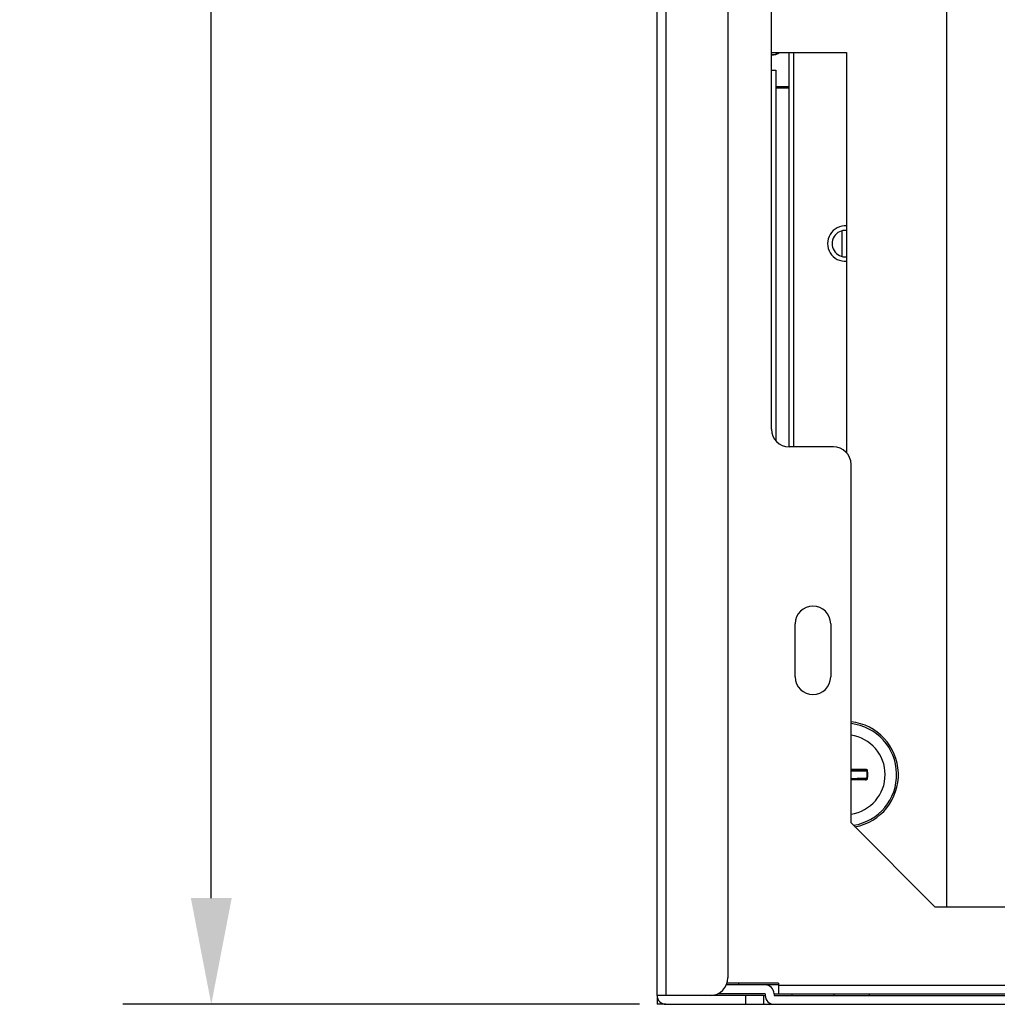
# Model space of a CAD drawing. Header units: millimetres. Extents: x 818 to 1412, y 141 to 561.
# Tile 8 of 86: x 906 to 933, y 347 to 375. Entities that reach past the tile are written whole.
import ezdxf

# ---------------------------------------------------------------- set-up
doc = ezdxf.new("R2010")
doc.units = ezdxf.units.MM
doc.header["$LTSCALE"] = 61.468
doc.header["$PDMODE"] = 3
doc.header["$PDSIZE"] = 0.3125
doc.layers.get('0').update_dxf_attribs({"linetype": 'CONTINUOUS'})
doc.layers.get('Defpoints').update_dxf_attribs({"linetype": 'CONTINUOUS'})
doc.styles.get("Standard").update_dxf_attribs({"font": 'simfang.ttf'})
doc.dimstyles.new('DIMSTYLE_1', dxfattribs={"dimtxt": 4, "dimasz": 3, "dimexe": 2.5, "dimexo": 0.5, "dimgap": 0.75, "dimtad": 1, "dimlfac": 4, "dimdsep": 46, "dimtxsty": 'STANDARD', "dimblk": '_FILLED', "dimcen": 0.09, "dimclrt": 3, "dimazin": 2, "dimtp": 0.5, "dimtm": 0.5, "dimtfac": 1, "dimtofl": 0, "dimtmove": 0, "dimatfit": 3, "dimldrblk": '_FILLED', "dimfxl": 1, "dimtolj": 1, "dimarcsym": 0})

# ---------------------------------------------------------------- blocks, each defined once
blk = doc.blocks.new('_FILLED')
at = {"color": 0, "linetype": 'ByBlock'}
blk.add_solid([(0, 0), (-1, 0.1923), (-1, -0.1923)], dxfattribs=at)
blk = doc.blocks.new('*D14')
at = {"color": 0, "lineweight": -2}
for p, q in [((923.097, 429.689), (908.509, 429.689)), ((911.009, 349.908), (911.009, 426.689)), ((923.097, 346.908), (908.509, 346.908))]:
    blk.add_line(p, q, dxfattribs=at)
at = {"layer": 'Defpoints', "color": 0}
for p in [(911.009, 429.689), (923.597, 429.689), (923.597, 346.908)]:
    blk.add_point(p, dxfattribs=at)
at = {"color": 0, "lineweight": -2, "xscale": 3, "yscale": 3, "zscale": 3}
for p, rotation in [((911.009, 429.689), 90), ((911.009, 346.908), 270)]:
    blk.add_blockref('_FILLED', p, dxfattribs=dict(at, rotation=rotation))
at = {"color": 3, "insert": (908.225, 388.298), "char_height": 4, "attachment_point": 5, "rotation": 90}
blk.add_mtext('\\A1;331.12', dxfattribs=at)

msp = doc.modelspace()

# ---------------------------------------------------------------- linework, layer by layer
at = {"linetype": 'Continuous'}
for p, q in [((923.5969, 347.1575), (923.5969, 429.4075)), ((923.8469, 429.4075), (923.8469, 347.1575)), ((925.5969, 386.4075), (925.5969, 347.6575)), ((926.8219, 363.1542), (926.8219, 382.8542)), ((931.7719, 349.6542), (931.7719, 382.2825)), ((926.8219, 373.795), (928.9469, 373.795)), ((927.3219, 362.6542), (927.3219, 373.795)), ((927.4469, 373.795), (927.4469, 362.6542)), ((928.9469, 373.795), (928.9469, 362.4815)), ((926.8219, 373.295), (926.9469, 373.295)), ((926.9469, 373.295), (926.9469, 362.8269)), ((927.3219, 372.8196), (926.9469, 372.8196)), ((926.9469, 372.7949), (927.3219, 372.7949)), ((928.8219, 368.0305), (928.8219, 368.7571)), ((928.5719, 362.6542), (927.3219, 362.6542)), ((929.0719, 352.0292), (929.0719, 362.1542)), ((927.4969, 356.1575), (927.4969, 357.6575)), ((928.4969, 357.6575), (928.4969, 356.1575)), ((929.0844, 353.545), (929.0844, 353.52)), ((929.0844, 353.545), (929.4833, 353.545)), ((929.4833, 353.52), (929.0844, 353.52)), ((929.4833, 353.52), (929.4833, 353.545)), ((929.5403, 353.5024), (929.5187, 353.4987)), ((929.0844, 353.27), (929.0844, 353.245)), ((929.0844, 353.27), (929.4833, 353.27)), ((929.4833, 353.245), (929.0844, 353.245)), ((929.4833, 353.245), (929.4833, 353.27)), ((929.5187, 353.2914), (929.5403, 353.2877)), ((929.0719, 352.0292), (931.4469, 349.6542)), ((943.6969, 349.6542), (931.4469, 349.6542)), ((927.0219, 347.4575), (925.5544, 347.4575)), ((927.0219, 347.5075), (925.5712, 347.5075)), ((925.8969, 347.5075), (925.8969, 347.4575)), ((927.0219, 347.5075), (927.0219, 347.195)), ((927.0219, 347.445), (966.5469, 347.445)), ((923.5969, 347.1575), (923.5969, 346.9075)), ((926.5969, 347.1575), (923.5969, 347.1575)), ((926.6469, 347.2075), (925.3107, 347.2075)), ((926.0969, 346.9075), (926.0969, 347.1575)), ((926.5969, 347.1575), (926.5969, 346.9075)), ((926.5969, 347.1575), (926.6469, 347.1575)), ((926.6469, 347.2075), (926.6469, 347.1575)), ((926.8969, 347.2075), (926.8969, 347.1575)), ((926.8969, 347.2075), (927.0219, 347.2075)), ((926.8969, 347.1575), (966.8469, 347.1575)), ((966.5469, 347.195), (927.0219, 347.195)), ((927.3969, 347.2075), (927.3969, 347.1575)), ((928.5969, 347.1575), (928.5969, 347.195)), ((929.5969, 347.1575), (929.5969, 347.195)), ((923.8469, 346.9075), (923.5969, 346.9075)), ((923.8469, 346.9075), (926.5969, 346.9075)), ((926.5969, 346.9075), (926.8969, 346.9075)), ((926.8969, 346.9075), (966.8469, 346.9075))]:
    msp.add_line(p, q, dxfattribs=at)
for centre, radius, start, end in [((926.8543, 374.0513), 0.325, 264.22733, 307.87184), ((926.8543, 374.0448), 0.3125, 264.04508, 306.94218), ((928.9094, 368.3938), 0.5, 85.64003, 274.36209), ((928.9094, 368.3938), 0.375, 84.24123, 275.75877), ((927.3219, 363.1542), 0.5, 180, 270), ((928.5719, 362.1542), 0.5, 0, 90), ((927.9969, 357.6575), 0.5, 0, 180), ((927.9969, 356.1575), 0.5, 180, 0), ((928.9094, 353.395), 1.5, 280.41815, 83.77738), ((928.9094, 353.395), 1.45, 279.04814, 83.56142), ((928.9094, 353.395), 1.125, 278.31197, 81.69408), ((928.9094, 353.395), 0.618, 350.34326, 9.65674), ((928.9094, 353.395), 0.64, 350.34219, 9.65779), ((925.0969, 347.6575), 0.5, 270, 0), ((926.6469, 347.2075), 0.25, 0, 90), ((923.8469, 347.1575), 0.25, 180, 270), ((926.8969, 347.1575), 0.25, 180, 270)]:
    msp.add_arc(centre, radius, start, end, dxfattribs=at)
for points, knots in [([(929.0947, 353.5009), (929.0928, 353.501), (929.0851, 353.5015), (929.0774, 353.5029), (929.0719, 353.5047)], [0, 0, 0, 0, 0.2462978, 1, 1, 1, 1]), ([(929.0844, 353.52), (929.0873, 353.52), (929.0913, 353.5151), (929.0936, 353.5082), (929.0945, 353.5034), (929.0947, 353.5009)], [0, 0, 0, 0, 0.3710991, 0.6689111, 1, 1, 1, 1]), ([(929.0947, 353.5009), (929.1166, 353.5007), (929.1595, 353.5001), (929.2406, 353.4996), (929.3328, 353.4992), (929.4313, 353.4988), (929.4915, 353.4989), (929.5187, 353.4987)], [0, 0, 0, 0, 0.155202, 0.302944, 0.5738732, 0.807828, 1, 1, 1, 1]), ([(929.5403, 353.5024), (929.5392, 353.5087), (929.5342, 353.521), (929.5203, 353.5348), (929.5026, 353.5432), (929.4897, 353.545), (929.4833, 353.545)], [0, 0, 0, 0, 0.2494824, 0.4993796, 0.7496046, 1, 1, 1, 1]), ([(929.4833, 353.52), (929.4873, 353.52), (929.4951, 353.5192), (929.5059, 353.5152), (929.5146, 353.5085), (929.518, 353.502), (929.5187, 353.4987)], [0, 0, 0, 0, 0.2675931, 0.5267264, 0.7715381, 1, 1, 1, 1]), ([(929.0719, 353.2853), (929.0738, 353.2859), (929.0812, 353.2881), (929.089, 353.2892), (929.0947, 353.2892)], [0, 0, 0, 0, 0.2554134, 1, 1, 1, 1]), ([(929.0844, 353.27), (929.0872, 353.27), (929.0913, 353.2749), (929.0936, 353.2818), (929.0945, 353.2866), (929.0947, 353.2892)], [0, 0, 0, 0, 0.3671763, 0.6652464, 1, 1, 1, 1]), ([(929.0947, 353.2892), (929.1166, 353.2895), (929.1595, 353.2899), (929.2406, 353.2905), (929.3328, 353.2909), (929.4185, 353.2911), (929.4787, 353.2913), (929.5059, 353.2913), (929.5187, 353.2914)], [0, 0, 0, 0, 0.1552024, 0.3029516, 0.5738706, 0.8078238, 0.9094081, 1, 1, 1, 1]), ([(929.5187, 353.2914), (929.518, 353.2881), (929.5146, 353.2816), (929.5059, 353.2749), (929.4951, 353.2709), (929.4873, 353.27), (929.4833, 353.27)], [0, 0, 0, 0, 0.2283786, 0.4732206, 0.7320823, 1, 1, 1, 1]), ([(929.4833, 353.245), (929.496, 353.245), (929.5159, 353.2508), (929.5342, 353.2691), (929.5392, 353.2814), (929.5403, 353.2877)], [0, 0, 0, 0, 0.4977035, 0.7490603, 1, 1, 1, 1])]:
    msp.add_open_spline(points, degree=3, knots=knots, dxfattribs=at)

# ---------------------------------------------------------------- dimensions: what is measured, and where the dimension line sits
dim = msp.add_linear_dim(base=(911.0089, 429.6886), p1=(923.5969, 346.9075), p2=(923.5969, 429.6886), angle=90, dimstyle='DIMSTYLE_1')
dim.commit()
dim.dimension.update_dxf_attribs({"geometry": '*D14', "text_midpoint": (908.2246, 388.2981)})

doc.saveas('drawing.dxf')
